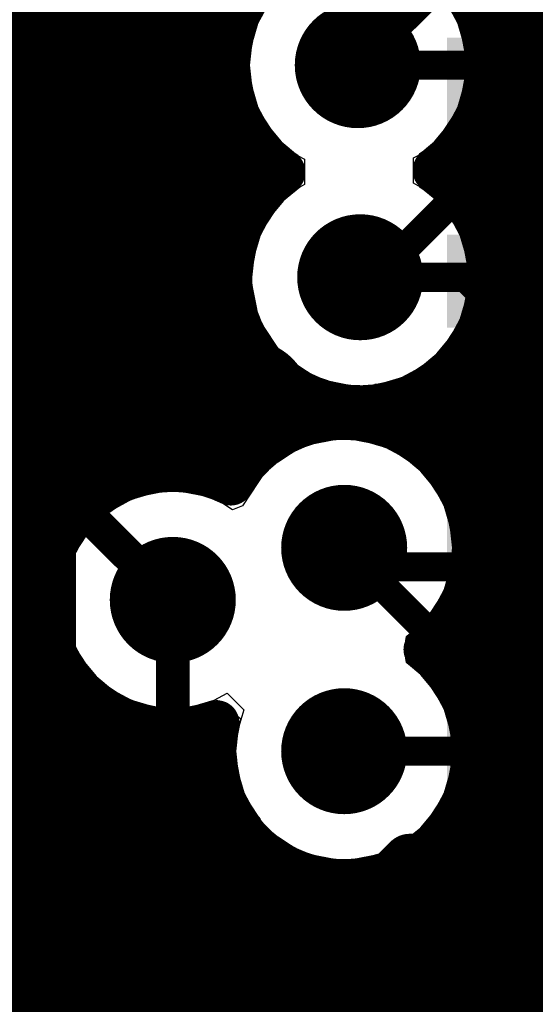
# Model space of a CAD drawing. Header units: millimetres. Extents: x 1.27 to 3.86, y 0.66 to 4.7.
# Tile 31 of 236: x 1.85 to 1.95, y 3.04 to 3.21. Entities that reach past the tile are written whole.
import ezdxf

# ---------------------------------------------------------------- set-up
doc = ezdxf.new("R2010")
doc.units = ezdxf.units.MM
doc.header["$MEASUREMENT"] = 0
for name, color, linetype in [('BottomLayer', 5, 'Continuous'), ('MidLayer1', 16, 'Continuous'), ('MidLayer2', 76, 'Continuous'), ('MidLayer3', 90, 'Continuous'), ('MidLayer4', 156, 'Continuous'), ('MidLayer5', 130, 'Continuous'), ('MidLayer6', 216, 'Continuous'), ('MultiLayer', 9, 'Continuous'), ('TopLayer', 1, 'Continuous'), ('ViaHoleLayer', 16, 'Continuous')]:
    doc.layers.add(name, color=color, linetype=linetype)

# ---------------------------------------------------------------- blocks, each defined once
blk = doc.blocks.new('0201_S____333')
at = {"layer": 'TopLayer'}
for points in [[(-0.00394, -0.00827), (-0.00394, 0.00827), (-0.02205, -0.00827), (-0.02205, 0.00827)], [(0.02205, -0.00827), (0.02205, 0.00827), (0.00394, -0.00827), (0.00394, 0.00827)]]:
    blk.add_solid(points, dxfattribs=at)
blk = doc.blocks.new('0201_S____335')
at = {"layer": 'TopLayer'}
for points in [[(-0.00394, -0.00827), (-0.00394, 0.00827), (-0.02205, -0.00827), (-0.02205, 0.00827)], [(0.02205, -0.00827), (0.02205, 0.00827), (0.00394, -0.00827), (0.00394, 0.00827)]]:
    blk.add_solid(points, dxfattribs=at)
blk = doc.blocks.new('0201_S____336')
at = {"layer": 'TopLayer'}
for points in [[(-0.00394, -0.00827), (-0.00394, 0.00827), (-0.02205, -0.00827), (-0.02205, 0.00827)], [(0.02205, -0.00827), (0.02205, 0.00827), (0.00394, -0.00827), (0.00394, 0.00827)]]:
    blk.add_solid(points, dxfattribs=at)
blk = doc.blocks.new('0201_S____337')
at = {"layer": 'TopLayer'}
for points in [[(-0.00394, -0.00827), (-0.00394, 0.00827), (-0.02205, -0.00827), (-0.02205, 0.00827)], [(0.02205, -0.00827), (0.02205, 0.00827), (0.00394, -0.00827), (0.00394, 0.00827)]]:
    blk.add_solid(points, dxfattribs=at)

msp = doc.modelspace()

# ---------------------------------------------------------------- linework, layer by layer
at = {"layer": 'BottomLayer'}
for p, q in [((1.862, 3.25486), (1.862, 3.11315)), ((1.862, 3.11315), (1.86164, 3.11137)), ((1.86164, 3.11137), (1.862, 3.10959)), ((1.862, 3.10959), (1.862, 2.769))]:
    msp.add_line(p, q, dxfattribs=at)
for points, const_width in [([(1.9141, 3.20645), (1.92992, 3.22227)], 0.0052), ([(1.93292, 3.19281), (1.9427, 3.20258)], 0.0052), ([(1.9427, 3.20258), (1.99644, 3.20258)], 0.0052), ([(1.93292, 3.18433), (1.93292, 3.19281)], 0.0052), ([(1.91733, 3.16874), (1.93292, 3.18433)], 0.0052), ([(1.91453, 3.16874), (1.91733, 3.16874)], 0.0052), ([(1.91168, 3.12063), (1.92815, 3.10416)], 0.0052), ([(1.92815, 3.10416), (1.99644, 3.10416)], 0.0052), ([(1.91168, 3.08447), (1.99644, 3.08447)], 0.0052), ([(1.91091, 3.05231), (1.92339, 3.06479)], 0.01), ([(1.92339, 3.06479), (1.99644, 3.06479)], 0.01), ([(1.90824, 3.05231), (1.91091, 3.05231)], 0.01), ([(1.93913, 3.03562), (1.94861, 3.0451)], 0.0052)]:
    msp.add_lwpolyline(points, dxfattribs=dict(at, const_width=const_width))
for points, const_width in [([(1.9085, 3.20645, 1), (1.9197, 3.20645, 1)], 0.0112), ([(1.9128, 3.20645, 1), (1.9154, 3.20645, 1)], 0.0026), ([(1.9414, 3.20258, 1), (1.944, 3.20258, 1)], 0.0026), ([(1.9414, 3.20258, 1), (1.944, 3.20258, 1)], 0.0026), ([(1.93162, 3.19281, 1), (1.93422, 3.19281, 1)], 0.0026), ([(1.93162, 3.19281, 1), (1.93422, 3.19281, 1)], 0.0026), ([(1.93162, 3.18433, 1), (1.93422, 3.18433, 1)], 0.0026), ([(1.93162, 3.18433, 1), (1.93422, 3.18433, 1)], 0.0026), ([(1.90893, 3.16874, 1), (1.92013, 3.16874, 1)], 0.0112), ([(1.91323, 3.16874, 1), (1.91583, 3.16874, 1)], 0.0026), ([(1.91603, 3.16874, 1), (1.91863, 3.16874, 1)], 0.0026), ([(1.91603, 3.16874, 1), (1.91863, 3.16874, 1)], 0.0026), ([(1.88895, 3.14639, 1), (1.90015, 3.14639, 1)], 0.0112), ([(1.90608, 3.12063, 1), (1.91728, 3.12063, 1)], 0.0112), ([(1.87562, 3.11137, 1), (1.88682, 3.11137, 1)], 0.0112), ([(1.91038, 3.12063, 1), (1.91298, 3.12063, 1)], 0.0026), ([(1.92685, 3.10416, 1), (1.92945, 3.10416, 1)], 0.0026), ([(1.92685, 3.10416, 1), (1.92945, 3.10416, 1)], 0.0026), ([(1.90608, 3.08447, 1), (1.91728, 3.08447, 1)], 0.0112), ([(1.91038, 3.08447, 1), (1.91298, 3.08447, 1)], 0.0026), ([(1.92089, 3.06479, 1), (1.92589, 3.06479, 1)], 0.005), ([(1.92089, 3.06479, 1), (1.92589, 3.06479, 1)], 0.005), ([(1.90264, 3.05231, 1), (1.91384, 3.05231, 1)], 0.0112), ([(1.90574, 3.05231, 1), (1.91074, 3.05231, 1)], 0.005), ([(1.90841, 3.05231, 1), (1.91341, 3.05231, 1)], 0.005), ([(1.90841, 3.05231, 1), (1.91341, 3.05231, 1)], 0.005)]:
    msp.add_lwpolyline(points, format="xyb", close=True, dxfattribs=dict(at, const_width=const_width))
at = {"layer": 'MidLayer1', "const_width": 0.008}
for points in [[(1.855, 2.03594), (1.855, 4.674)], [(1.86, 3.12075), (1.86, 4.674)], [(1.865, 3.12796), (1.865, 4.674)], [(1.87, 3.13168), (1.87, 4.674)], [(1.875, 3.13372), (1.875, 4.674)], [(1.88, 3.13454), (1.88, 4.674)], [(1.885, 3.13426), (1.885, 4.674)], [(1.89, 3.13285), (1.89, 4.674)], [(1.935, 3.21652), (1.935, 3.39832)], [(1.94, 2.23037), (1.94, 3.39567)], [(1.945, 2.23172), (1.945, 3.39437)], [(1.727, 3.215), (1.89253, 3.215)], [(1.93567, 3.215), (2.05209, 3.215)], [(1.727, 3.21), (1.89117, 3.21)], [(1.93703, 3.21), (2.05358, 3.21)], [(1.727, 3.205), (1.89095, 3.205)], [(1.93725, 3.205), (2.05648, 3.205)], [(1.727, 3.2), (1.89181, 3.2)], [(1.93639, 3.2), (2.05449, 3.2)], [(1.935, 3.17965), (1.935, 3.19638)], [(1.727, 3.195), (1.89392, 3.195)], [(1.93428, 3.195), (2.05279, 3.195)], [(1.895, 3.18127), (1.895, 3.19328)], [(1.727, 3.19), (1.89774, 3.19)], [(1.93, 3.18603), (1.93, 3.18956)], [(1.93046, 3.19), (2.05227, 3.19)], [(1.727, 3.185), (1.89798, 3.185)], [(1.93108, 3.185), (2.05283, 3.185)], [(1.727, 3.18), (1.89424, 3.18)], [(1.93481, 3.18), (2.05458, 3.18)], [(1.727, 3.175), (1.89219, 3.175)], [(1.93687, 3.175), (2.05785, 3.175)], [(1.727, 3.17), (1.89136, 3.17)], [(1.93769, 3.17), (2.06387, 3.17)], [(1.727, 3.165), (1.89163, 3.165)], [(1.93742, 3.165), (2.36986, 3.165)], [(1.727, 3.16), (1.89304, 3.16)], [(1.93602, 3.16), (2.37076, 3.16)], [(1.935, 2.87356), (1.935, 3.15783)], [(1.895, 3.13675), (1.895, 3.15621)], [(1.727, 3.155), (1.89583, 3.155)], [(1.93322, 3.155), (2.37292, 3.155)], [(1.93, 3.13486), (1.93, 3.15146)], [(1.727, 3.15), (1.90085, 3.15)], [(1.9, 3.14067), (1.9, 3.15065)], [(1.9282, 3.15), (2.3721, 3.15)], [(1.905, 3.14285), (1.905, 3.14759)], [(1.925, 3.13962), (1.925, 3.14804)], [(1.92, 3.14228), (1.92, 3.1462)], [(1.727, 3.145), (2.36693, 3.145)], [(1.727, 3.14), (1.89891, 3.14)], [(1.92445, 3.14), (2.36406, 3.14)], [(1.727, 3.135), (1.89347, 3.135)], [(1.92989, 3.135), (2.05577, 3.135)], [(1.727, 3.13), (1.86739, 3.13)], [(1.9329, 3.13), (2.04865, 3.13)], [(1.727, 3.125), (1.86245, 3.125)], [(1.93446, 3.125), (2.04496, 3.125)], [(1.727, 3.12), (1.85969, 3.12)], [(1.93487, 3.12), (2.04294, 3.12)], [(1.727, 3.115), (1.85831, 3.115)], [(1.93419, 3.115), (2.04214, 3.115)], [(1.727, 3.11), (1.85806, 3.11)], [(1.9323, 3.11), (2.04243, 3.11)], [(1.93, 3.09871), (1.93, 3.10639)], [(1.727, 3.105), (1.85891, 3.105)], [(1.92883, 3.105), (2.04386, 3.105)], [(1.86, 2.03594), (1.86, 3.10199)], [(1.727, 3.1), (1.861, 3.1)], [(1.92892, 3.1), (2.04547, 3.1)], [(1.727, 3.095), (1.86478, 3.095)], [(1.865, 2.91104), (1.865, 3.09478)], [(1.93235, 3.095), (2.04239, 3.095)], [(1.727, 3.09), (1.87219, 3.09)], [(1.87, 2.91642), (1.87, 3.09107)], [(1.93421, 3.09), (2.04079, 3.09)], [(1.875, 2.91941), (1.875, 3.08902)], [(1.88, 3.01104), (1.88, 3.0882)], [(1.885, 3.02264), (1.885, 3.08848)], [(1.727, 3.085), (1.88849, 3.085)], [(1.93487, 3.085), (2.04034, 3.085)], [(1.727, 3.08), (1.88892, 3.08)], [(1.93444, 3.08), (2.04099, 3.08)], [(1.89, 3.02721), (1.89, 3.07621)], [(1.727, 3.075), (1.8905, 3.075)], [(1.93286, 3.075), (2.04282, 3.075)], [(1.727, 3.07), (1.89355, 3.07)], [(1.92981, 3.07), (2.04623, 3.07)], [(1.93, 2.88425), (1.93, 3.07024)], [(1.895, 3.02978), (1.895, 3.06835)], [(1.925, 3.01536), (1.925, 3.06548)], [(1.727, 3.065), (1.89907, 3.065)], [(1.9, 3.031), (1.9, 3.06443)], [(1.92429, 3.065), (2.05258, 3.065)], [(1.905, 3.03111), (1.905, 3.06226)], [(1.915, 3.02785), (1.915, 3.06151)], [(1.92, 3.02378), (1.92, 3.06282)], [(1.727, 3.06), (2.33756, 3.06)], [(1.91, 3.03012), (1.91, 3.06134)], [(1.727, 3.055), (2.33789, 3.055)], [(1.727, 3.05), (2.33936, 3.05)], [(1.727, 3.045), (2.34224, 3.045)], [(1.727, 3.04), (2.34742, 3.04)]]:
    msp.add_lwpolyline(points, dxfattribs=at)
for points in [[(1.9008, 3.18744, -1.648149), (1.9373, 3.20645)], [(1.9373, 3.20645, -0.238777), (1.92783, 3.18775)], [(1.92783, 3.18775, -0.244755), (1.93773, 3.16874)], [(1.93773, 3.16874, -1.627351), (1.9008, 3.18744)], [(1.89154, 3.13215, -0.768894), (1.93488, 3.12063)], [(1.88904, 3.08953, -1.512328), (1.89154, 3.13215)], [(1.93488, 3.12063, -0.227123), (1.92622, 3.10255)], [(1.92622, 3.10255, -0.227123), (1.93488, 3.08447)], [(1.93488, 3.08447, -1.116273), (1.88904, 3.08953)]]:
    msp.add_lwpolyline(points, format="xyb", dxfattribs=at)
at = {"layer": 'MidLayer1'}
for points, const_width in [([(1.933, 3.21652, 1), (1.937, 3.21652, 1)], 0.004), ([(1.89053, 3.215, 1), (1.89453, 3.215, 1)], 0.004), ([(1.93367, 3.215, 1), (1.93767, 3.215, 1)], 0.004), ([(1.9085, 3.20645, 1), (1.9197, 3.20645, 1)], 0.0112), ([(1.88917, 3.21, 1), (1.89317, 3.21, 1)], 0.004), ([(1.93503, 3.21, 1), (1.93903, 3.21, 1)], 0.004), ([(1.9353, 3.20645, 1), (1.9393, 3.20645, 1)], 0.004), ([(1.9353, 3.20645, 1), (1.9393, 3.20645, 1)], 0.004), ([(1.88895, 3.205, 1), (1.89295, 3.205, 1)], 0.004), ([(1.93525, 3.205, 1), (1.93925, 3.205, 1)], 0.004), ([(1.88981, 3.2, 1), (1.89381, 3.2, 1)], 0.004), ([(1.93439, 3.2, 1), (1.93839, 3.2, 1)], 0.004), ([(1.933, 3.19638, 1), (1.937, 3.19638, 1)], 0.004), ([(1.89192, 3.195, 1), (1.89592, 3.195, 1)], 0.004), ([(1.93228, 3.195, 1), (1.93628, 3.195, 1)], 0.004), ([(1.893, 3.19328, 1), (1.897, 3.19328, 1)], 0.004), ([(1.89574, 3.19, 1), (1.89974, 3.19, 1)], 0.004), ([(1.928, 3.18956, 1), (1.932, 3.18956, 1)], 0.004), ([(1.92846, 3.19, 1), (1.93246, 3.19, 1)], 0.004), ([(1.92583, 3.18775, 1), (1.92983, 3.18775, 1)], 0.004), ([(1.92583, 3.18775, 1), (1.92983, 3.18775, 1)], 0.004), ([(1.8988, 3.18744, 1), (1.9028, 3.18744, 1)], 0.004), ([(1.8988, 3.18744, 1), (1.9028, 3.18744, 1)], 0.004), ([(1.928, 3.18603, 1), (1.932, 3.18603, 1)], 0.004), ([(1.89598, 3.185, 1), (1.89998, 3.185, 1)], 0.004), ([(1.92908, 3.185, 1), (1.93308, 3.185, 1)], 0.004), ([(1.893, 3.18127, 1), (1.897, 3.18127, 1)], 0.004), ([(1.89224, 3.18, 1), (1.89624, 3.18, 1)], 0.004), ([(1.93281, 3.18, 1), (1.93681, 3.18, 1)], 0.004), ([(1.933, 3.17965, 1), (1.937, 3.17965, 1)], 0.004), ([(1.90893, 3.16874, 1), (1.92013, 3.16874, 1)], 0.0112), ([(1.89019, 3.175, 1), (1.89419, 3.175, 1)], 0.004), ([(1.93487, 3.175, 1), (1.93887, 3.175, 1)], 0.004), ([(1.88936, 3.17, 1), (1.89336, 3.17, 1)], 0.004), ([(1.93569, 3.17, 1), (1.93969, 3.17, 1)], 0.004), ([(1.93573, 3.16874, 1), (1.93973, 3.16874, 1)], 0.004), ([(1.93573, 3.16874, 1), (1.93973, 3.16874, 1)], 0.004), ([(1.88963, 3.165, 1), (1.89363, 3.165, 1)], 0.004), ([(1.93542, 3.165, 1), (1.93942, 3.165, 1)], 0.004), ([(1.89104, 3.16, 1), (1.89504, 3.16, 1)], 0.004), ([(1.93402, 3.16, 1), (1.93802, 3.16, 1)], 0.004), ([(1.933, 3.15783, 1), (1.937, 3.15783, 1)], 0.004), ([(1.893, 3.15621, 1), (1.897, 3.15621, 1)], 0.004), ([(1.89383, 3.155, 1), (1.89783, 3.155, 1)], 0.004), ([(1.93122, 3.155, 1), (1.93522, 3.155, 1)], 0.004), ([(1.88895, 3.14639, 1), (1.90015, 3.14639, 1)], 0.0112), ([(1.928, 3.15146, 1), (1.932, 3.15146, 1)], 0.004), ([(1.898, 3.15065, 1), (1.902, 3.15065, 1)], 0.004), ([(1.89885, 3.15, 1), (1.90285, 3.15, 1)], 0.004), ([(1.9262, 3.15, 1), (1.9302, 3.15, 1)], 0.004), ([(1.903, 3.14759, 1), (1.907, 3.14759, 1)], 0.004), ([(1.923, 3.14804, 1), (1.927, 3.14804, 1)], 0.004), ([(1.918, 3.1462, 1), (1.922, 3.1462, 1)], 0.004), ([(1.903, 3.14285, 1), (1.907, 3.14285, 1)], 0.004), ([(1.918, 3.14228, 1), (1.922, 3.14228, 1)], 0.004), ([(1.898, 3.14067, 1), (1.902, 3.14067, 1)], 0.004), ([(1.89691, 3.14, 1), (1.90091, 3.14, 1)], 0.004), ([(1.92245, 3.14, 1), (1.92645, 3.14, 1)], 0.004), ([(1.923, 3.13962, 1), (1.927, 3.13962, 1)], 0.004), ([(1.893, 3.13675, 1), (1.897, 3.13675, 1)], 0.004), ([(1.873, 3.13372, 1), (1.877, 3.13372, 1)], 0.004), ([(1.878, 3.13454, 1), (1.882, 3.13454, 1)], 0.004), ([(1.883, 3.13426, 1), (1.887, 3.13426, 1)], 0.004), ([(1.89147, 3.135, 1), (1.89547, 3.135, 1)], 0.004), ([(1.92789, 3.135, 1), (1.93189, 3.135, 1)], 0.004), ([(1.928, 3.13486, 1), (1.932, 3.13486, 1)], 0.004), ([(1.868, 3.13168, 1), (1.872, 3.13168, 1)], 0.004), ([(1.888, 3.13285, 1), (1.892, 3.13285, 1)], 0.004), ([(1.88954, 3.13215, 1), (1.89354, 3.13215, 1)], 0.004), ([(1.88954, 3.13215, 1), (1.89354, 3.13215, 1)], 0.004), ([(1.86539, 3.13, 1), (1.86939, 3.13, 1)], 0.004), ([(1.9309, 3.13, 1), (1.9349, 3.13, 1)], 0.004), ([(1.863, 3.12796, 1), (1.867, 3.12796, 1)], 0.004), ([(1.90608, 3.12063, 1), (1.91728, 3.12063, 1)], 0.0112), ([(1.86045, 3.125, 1), (1.86445, 3.125, 1)], 0.004), ([(1.93246, 3.125, 1), (1.93646, 3.125, 1)], 0.004), ([(1.85769, 3.12, 1), (1.86169, 3.12, 1)], 0.004), ([(1.858, 3.12075, 1), (1.862, 3.12075, 1)], 0.004), ([(1.93287, 3.12, 1), (1.93687, 3.12, 1)], 0.004), ([(1.93288, 3.12063, 1), (1.93688, 3.12063, 1)], 0.004), ([(1.93288, 3.12063, 1), (1.93688, 3.12063, 1)], 0.004), ([(1.87562, 3.11137, 1), (1.88682, 3.11137, 1)], 0.0112), ([(1.85631, 3.115, 1), (1.86031, 3.115, 1)], 0.004), ([(1.93219, 3.115, 1), (1.93619, 3.115, 1)], 0.004), ([(1.85606, 3.11, 1), (1.86006, 3.11, 1)], 0.004), ([(1.9303, 3.11, 1), (1.9343, 3.11, 1)], 0.004), ([(1.928, 3.10639, 1), (1.932, 3.10639, 1)], 0.004), ([(1.85691, 3.105, 1), (1.86091, 3.105, 1)], 0.004), ([(1.92683, 3.105, 1), (1.93083, 3.105, 1)], 0.004), ([(1.858, 3.10199, 1), (1.862, 3.10199, 1)], 0.004), ([(1.92422, 3.10255, 1), (1.92822, 3.10255, 1)], 0.004), ([(1.92422, 3.10255, 1), (1.92822, 3.10255, 1)], 0.004), ([(1.859, 3.1, 1), (1.863, 3.1, 1)], 0.004), ([(1.92692, 3.1, 1), (1.93092, 3.1, 1)], 0.004), ([(1.928, 3.09871, 1), (1.932, 3.09871, 1)], 0.004), ([(1.86278, 3.095, 1), (1.86678, 3.095, 1)], 0.004), ([(1.863, 3.09478, 1), (1.867, 3.09478, 1)], 0.004), ([(1.93035, 3.095, 1), (1.93435, 3.095, 1)], 0.004), ([(1.90608, 3.08447, 1), (1.91728, 3.08447, 1)], 0.0112), ([(1.868, 3.09107, 1), (1.872, 3.09107, 1)], 0.004), ([(1.87019, 3.09, 1), (1.87419, 3.09, 1)], 0.004), ([(1.88704, 3.08953, 1), (1.89104, 3.08953, 1)], 0.004), ([(1.88704, 3.08953, 1), (1.89104, 3.08953, 1)], 0.004), ([(1.93221, 3.09, 1), (1.93621, 3.09, 1)], 0.004), ([(1.873, 3.08902, 1), (1.877, 3.08902, 1)], 0.004), ([(1.878, 3.0882, 1), (1.882, 3.0882, 1)], 0.004), ([(1.883, 3.08848, 1), (1.887, 3.08848, 1)], 0.004), ([(1.88649, 3.085, 1), (1.89049, 3.085, 1)], 0.004), ([(1.93287, 3.085, 1), (1.93687, 3.085, 1)], 0.004), ([(1.93288, 3.08447, 1), (1.93688, 3.08447, 1)], 0.004), ([(1.93288, 3.08447, 1), (1.93688, 3.08447, 1)], 0.004), ([(1.88692, 3.08, 1), (1.89092, 3.08, 1)], 0.004), ([(1.93244, 3.08, 1), (1.93644, 3.08, 1)], 0.004), ([(1.888, 3.07621, 1), (1.892, 3.07621, 1)], 0.004), ([(1.8885, 3.075, 1), (1.8925, 3.075, 1)], 0.004), ([(1.93086, 3.075, 1), (1.93486, 3.075, 1)], 0.004), ([(1.89155, 3.07, 1), (1.89555, 3.07, 1)], 0.004), ([(1.92781, 3.07, 1), (1.93181, 3.07, 1)], 0.004), ([(1.928, 3.07024, 1), (1.932, 3.07024, 1)], 0.004), ([(1.893, 3.06835, 1), (1.897, 3.06835, 1)], 0.004), ([(1.923, 3.06548, 1), (1.927, 3.06548, 1)], 0.004), ([(1.89707, 3.065, 1), (1.90107, 3.065, 1)], 0.004), ([(1.898, 3.06443, 1), (1.902, 3.06443, 1)], 0.004), ([(1.92229, 3.065, 1), (1.92629, 3.065, 1)], 0.004), ([(1.903, 3.06226, 1), (1.907, 3.06226, 1)], 0.004), ([(1.913, 3.06151, 1), (1.917, 3.06151, 1)], 0.004), ([(1.918, 3.06282, 1), (1.922, 3.06282, 1)], 0.004), ([(1.908, 3.06134, 1), (1.912, 3.06134, 1)], 0.004), ([(1.90264, 3.05231, 1), (1.91384, 3.05231, 1)], 0.0112)]:
    msp.add_lwpolyline(points, format="xyb", close=True, dxfattribs=dict(at, const_width=const_width))
at = {"layer": 'MidLayer2'}
for p, q in [((1.866, 3.26142), (1.866, 3.12309)), ((1.86518, 3.12209), (1.8634, 3.11875)), ((1.866, 3.12309), (1.86518, 3.12209)), ((1.8634, 3.11875), (1.8623, 3.11513)), ((1.8623, 3.11513), (1.86193, 3.11137)), ((1.86193, 3.11137), (1.8623, 3.10761)), ((1.8623, 3.10761), (1.8634, 3.10399)), ((1.8634, 3.10399), (1.86518, 3.10065)), ((1.86518, 3.10065), (1.866, 3.09965)), ((1.866, 3.09965), (1.866, 2.90399))]:
    msp.add_line(p, q, dxfattribs=at)
for points, const_width in [([(1.9085, 3.20645, 1), (1.9197, 3.20645, 1)], 0.0112), ([(1.90893, 3.16874, 1), (1.92013, 3.16874, 1)], 0.0112), ([(1.88895, 3.14639, 1), (1.90015, 3.14639, 1)], 0.0112), ([(1.90608, 3.12063, 1), (1.91728, 3.12063, 1)], 0.0112), ([(1.87562, 3.11137, 1), (1.88682, 3.11137, 1)], 0.0112), ([(1.87972, 3.11137, 1), (1.88272, 3.11137, 1)], 0.003), ([(1.90608, 3.08447, 1), (1.91728, 3.08447, 1)], 0.0112), ([(1.90264, 3.05231, 1), (1.91384, 3.05231, 1)], 0.0112)]:
    msp.add_lwpolyline(points, format="xyb", close=True, dxfattribs=dict(at, const_width=const_width))
at = {"layer": 'MidLayer2', "const_width": 0.006}
msp.add_lwpolyline([(1.88122, 2.93073), (1.88122, 3.11137)], dxfattribs=at)
at = {"layer": 'MidLayer3'}
for p, q in [((1.85419, 2.80264), (1.85419, 3.24008)), ((1.93192, 3.21383), (1.93014, 3.21717)), ((1.89729, 3.21572), (1.89628, 3.21383)), ((1.89628, 3.21383), (1.89518, 3.21021)), ((1.93302, 3.21021), (1.93192, 3.21383)), ((1.89518, 3.21021), (1.89481, 3.20645)), ((1.93339, 3.20645), (1.93302, 3.21021)), ((1.89481, 3.20645), (1.89518, 3.20269)), ((1.93302, 3.20269), (1.93339, 3.20645)), ((1.89518, 3.20269), (1.89628, 3.19907)), ((1.93192, 3.19907), (1.93302, 3.20269)), ((1.89628, 3.19907), (1.89806, 3.19573)), ((1.93014, 3.19573), (1.93192, 3.19907)), ((1.89806, 3.19573), (1.90046, 3.19281)), ((1.92774, 3.19281), (1.93014, 3.19573)), ((1.90046, 3.19281), (1.90338, 3.19041)), ((1.92482, 3.19041), (1.92774, 3.19281)), ((1.90338, 3.19041), (1.90461, 3.18975)), ((1.92401, 3.18998), (1.92482, 3.19041)), ((1.92401, 3.18544), (1.92401, 3.18998)), ((1.90461, 3.18975), (1.90461, 3.18521)), ((1.90381, 3.18478), (1.90088, 3.18238)), ((1.90461, 3.18521), (1.90381, 3.18478)), ((1.92524, 3.18478), (1.92401, 3.18544)), ((1.92817, 3.18238), (1.92524, 3.18478)), ((1.90088, 3.18238), (1.89848, 3.17946)), ((1.93057, 3.17946), (1.92817, 3.18238)), ((1.89848, 3.17946), (1.8967, 3.17612)), ((1.93235, 3.17612), (1.93057, 3.17946)), ((1.8967, 3.17612), (1.8956, 3.1725)), ((1.93345, 3.1725), (1.93235, 3.17612)), ((1.8956, 3.1725), (1.89523, 3.16874)), ((1.93382, 3.16874), (1.93345, 3.1725)), ((1.89523, 3.16874), (1.89188, 3.16542)), ((1.93345, 3.16498), (1.93382, 3.16874)), ((1.89078, 3.16532), (1.88716, 3.16422)), ((1.89188, 3.16542), (1.89078, 3.16532)), ((1.88716, 3.16422), (1.88383, 3.16244)), ((1.93235, 3.16136), (1.93345, 3.16498)), ((1.88383, 3.16244), (1.88091, 3.16004)), ((1.93057, 3.15802), (1.93235, 3.16136)), ((1.88091, 3.16004), (1.87851, 3.15711)), ((1.87851, 3.15711), (1.87672, 3.15378)), ((1.92817, 3.1551), (1.93057, 3.15802)), ((1.92524, 3.1527), (1.92817, 3.1551)), ((1.87672, 3.15378), (1.87563, 3.15016)), ((1.92191, 3.15092), (1.92524, 3.1527)), ((1.87563, 3.15016), (1.87525, 3.14639)), ((1.91384, 3.14639), (1.9172, 3.14971)), ((1.9172, 3.14971), (1.91829, 3.14982)), ((1.91829, 3.14982), (1.92191, 3.15092)), ((1.87525, 3.14639), (1.87563, 3.14263)), ((1.91358, 3.14375), (1.91384, 3.14639)), ((1.87563, 3.14263), (1.87672, 3.13901)), ((1.91544, 3.13955), (1.91358, 3.14375)), ((1.91906, 3.13845), (1.91544, 3.13955)), ((1.87672, 3.13901), (1.87851, 3.13568)), ((1.9224, 3.13667), (1.91906, 3.13845)), ((1.87851, 3.13568), (1.87946, 3.13451)), ((1.92532, 3.13427), (1.9224, 3.13667)), ((1.87946, 3.13451), (1.87773, 3.13032)), ((1.92772, 3.13135), (1.92532, 3.13427)), ((1.87746, 3.13029), (1.87384, 3.1292)), ((1.87773, 3.13032), (1.87746, 3.13029)), ((1.9295, 3.12801), (1.92772, 3.13135)), ((1.87384, 3.1292), (1.8705, 3.12741)), ((1.8705, 3.12741), (1.86758, 3.12501)), ((1.9306, 3.12439), (1.9295, 3.12801)), ((1.86758, 3.12501), (1.86518, 3.12209)), ((1.93097, 3.12063), (1.9306, 3.12439)), ((1.86518, 3.12209), (1.8634, 3.11875)), ((1.9306, 3.11686), (1.93097, 3.12063)), ((1.8634, 3.11875), (1.8623, 3.11513)), ((1.9295, 3.11324), (1.9306, 3.11686)), ((1.8623, 3.11513), (1.86193, 3.11137)), ((1.92772, 3.10991), (1.9295, 3.11324)), ((1.86193, 3.11137), (1.8623, 3.10761)), ((1.92532, 3.10699), (1.92772, 3.10991)), ((1.8623, 3.10761), (1.8634, 3.10399)), ((1.92274, 3.10487), (1.92532, 3.10699)), ((1.92242, 3.10255), (1.92274, 3.10487)), ((1.8634, 3.10399), (1.86518, 3.10065)), ((1.92274, 3.10023), (1.92242, 3.10255)), ((1.86518, 3.10065), (1.86758, 3.09773)), ((1.92532, 3.09812), (1.92274, 3.10023)), ((1.86758, 3.09773), (1.8705, 3.09533)), ((1.92772, 3.09519), (1.92532, 3.09812)), ((1.8705, 3.09533), (1.87384, 3.09355)), ((1.87384, 3.09355), (1.87746, 3.09245)), ((1.88498, 3.09245), (1.8886, 3.09355)), ((1.8886, 3.09355), (1.89087, 3.09476)), ((1.89087, 3.09476), (1.8938, 3.09191)), ((1.9295, 3.09186), (1.92772, 3.09519)), ((1.87746, 3.09245), (1.88122, 3.09208)), ((1.88122, 3.09208), (1.88498, 3.09245)), ((1.89385, 3.09183), (1.89276, 3.08824)), ((1.8938, 3.09191), (1.89385, 3.09183)), ((1.9306, 3.08824), (1.9295, 3.09186)), ((1.89276, 3.08824), (1.89239, 3.08447)), ((1.93097, 3.08447), (1.9306, 3.08824)), ((1.89239, 3.08447), (1.89276, 3.08071)), ((1.9306, 3.08071), (1.93097, 3.08447)), ((1.89276, 3.08071), (1.89386, 3.07709)), ((1.9295, 3.07709), (1.9306, 3.08071)), ((1.89386, 3.07709), (1.89564, 3.07376)), ((1.92772, 3.07376), (1.9295, 3.07709)), ((1.89564, 3.07376), (1.89671, 3.07245)), ((1.92532, 3.07083), (1.92772, 3.07376)), ((1.89671, 3.07245), (1.89731, 3.06944)), ((1.92378, 3.06957), (1.92532, 3.07083)), ((1.89731, 3.06944), (1.89614, 3.06722)), ((1.92261, 3.06735), (1.92378, 3.06957)), ((1.92321, 3.06433), (1.92261, 3.06735)), ((1.8946, 3.06595), (1.8922, 3.06303)), ((1.89614, 3.06722), (1.8946, 3.06595)), ((1.92428, 3.06303), (1.92321, 3.06433)), ((1.8922, 3.06303), (1.89042, 3.05969)), ((1.92606, 3.05969), (1.92428, 3.06303)), ((1.89042, 3.05969), (1.88932, 3.05607)), ((1.92716, 3.05607), (1.92606, 3.05969)), ((1.88932, 3.05607), (1.88895, 3.05231)), ((1.92753, 3.05231), (1.92716, 3.05607)), ((1.88895, 3.05231), (1.88932, 3.04855)), ((1.92716, 3.04855), (1.92753, 3.05231)), ((1.88932, 3.04855), (1.89042, 3.04493)), ((1.92606, 3.04493), (1.92716, 3.04855)), ((1.89042, 3.04493), (1.8922, 3.04159)), ((1.92428, 3.04159), (1.92606, 3.04493)), ((1.8922, 3.04159), (1.8946, 3.03867)), ((1.92188, 3.03867), (1.92428, 3.04159))]:
    msp.add_line(p, q, dxfattribs=at)
at = {"layer": 'MidLayer3', "const_width": 0.0112}
for points in [[(1.9085, 3.20645, 1), (1.9197, 3.20645, 1)], [(1.90893, 3.16874, 1), (1.92013, 3.16874, 1)], [(1.88895, 3.14639, 1), (1.90015, 3.14639, 1)], [(1.90608, 3.12063, 1), (1.91728, 3.12063, 1)], [(1.87562, 3.11137, 1), (1.88682, 3.11137, 1)], [(1.90608, 3.08447, 1), (1.91728, 3.08447, 1)], [(1.90264, 3.05231, 1), (1.91384, 3.05231, 1)]]:
    msp.add_lwpolyline(points, format="xyb", close=True, dxfattribs=at)
at = {"layer": 'MidLayer4'}
for p, q in [((1.90026, 3.22029), (1.89601, 3.21394)), ((1.93219, 3.21394), (1.92794, 3.22029)), ((1.89601, 3.21394), (1.89452, 3.20645)), ((1.93368, 3.20645), (1.93219, 3.21394)), ((1.89452, 3.20645), (1.89601, 3.19896)), ((1.93219, 3.19896), (1.93368, 3.20645)), ((1.89601, 3.19896), (1.90026, 3.19261)), ((1.92794, 3.19261), (1.93219, 3.19896)), ((1.90026, 3.19261), (1.90347, 3.19046)), ((1.92515, 3.19074), (1.92794, 3.19261)), ((1.90347, 3.19046), (1.90347, 3.18445)), ((1.92515, 3.18473), (1.92515, 3.19074)), ((1.92837, 3.18258), (1.92515, 3.18473)), ((1.90347, 3.18445), (1.90068, 3.18258)), ((1.90068, 3.18258), (1.89644, 3.17623)), ((1.93261, 3.17623), (1.92837, 3.18258)), ((1.89644, 3.17623), (1.89495, 3.16874)), ((1.9341, 3.16874), (1.93261, 3.17623)), ((1.89495, 3.16874), (1.89644, 3.16125)), ((1.93261, 3.16125), (1.9341, 3.16874)), ((1.89644, 3.16125), (1.90068, 3.1549)), ((1.92837, 3.1549), (1.93261, 3.16125)), ((1.90068, 3.1549), (1.90703, 3.15065)), ((1.92202, 3.15065), (1.92837, 3.1549)), ((1.90703, 3.15065), (1.91453, 3.14916)), ((1.91453, 3.14916), (1.92202, 3.15065)), ((1.91168, 3.1402), (1.90419, 3.13871)), ((1.91917, 3.13871), (1.91168, 3.1402)), ((1.90419, 3.13871), (1.89784, 3.13447)), ((1.92552, 3.13447), (1.91917, 3.13871)), ((1.89784, 3.13447), (1.89359, 3.12812)), ((1.92977, 3.12812), (1.92552, 3.13447)), ((1.88122, 3.13095), (1.87373, 3.12946)), ((1.88871, 3.12946), (1.88122, 3.13095)), ((1.87373, 3.12946), (1.86738, 3.12521)), ((1.89182, 3.12738), (1.88871, 3.12946)), ((1.89359, 3.12812), (1.89182, 3.12738)), ((1.93126, 3.12063), (1.92977, 3.12812)), ((1.86738, 3.12521), (1.86313, 3.11886)), ((1.92977, 3.11314), (1.93126, 3.12063)), ((1.86313, 3.11886), (1.86164, 3.11137)), ((1.92552, 3.10679), (1.92977, 3.11314)), ((1.86164, 3.11137), (1.86313, 3.10388)), ((1.92293, 3.10505), (1.92552, 3.10679)), ((1.92293, 3.10005), (1.92293, 3.10505)), ((1.86313, 3.10388), (1.86738, 3.09753)), ((1.92552, 3.09832), (1.92293, 3.10005)), ((1.86738, 3.09753), (1.87373, 3.09328)), ((1.92977, 3.09197), (1.92552, 3.09832)), ((1.88871, 3.09328), (1.88909, 3.09353)), ((1.88909, 3.09353), (1.89327, 3.09031)), ((1.87373, 3.09328), (1.88122, 3.09179)), ((1.88122, 3.09179), (1.88871, 3.09328)), ((1.93126, 3.08447), (1.92977, 3.09197)), ((1.89327, 3.09031), (1.8921, 3.08447)), ((1.8921, 3.08447), (1.89359, 3.07698)), ((1.92977, 3.07698), (1.93126, 3.08447)), ((1.89359, 3.07698), (1.89784, 3.07063)), ((1.92552, 3.07063), (1.92977, 3.07698)), ((1.89784, 3.07063), (1.90419, 3.06639)), ((1.91917, 3.06639), (1.92552, 3.07063)), ((1.90419, 3.06639), (1.91168, 3.0649)), ((1.91168, 3.0649), (1.91917, 3.06639))]:
    msp.add_line(p, q, dxfattribs=at)
at = {"layer": 'MidLayer4', "const_width": 0.0112}
for points in [[(1.9085, 3.20645, 1), (1.9197, 3.20645, 1)], [(1.90893, 3.16874, 1), (1.92013, 3.16874, 1)], [(1.88895, 3.14639, 1), (1.90015, 3.14639, 1)], [(1.90608, 3.12063, 1), (1.91728, 3.12063, 1)], [(1.87562, 3.11137, 1), (1.88682, 3.11137, 1)], [(1.90608, 3.08447, 1), (1.91728, 3.08447, 1)], [(1.90264, 3.05231, 1), (1.91384, 3.05231, 1)]]:
    msp.add_lwpolyline(points, format="xyb", close=True, dxfattribs=at)
at = {"layer": 'MidLayer5'}
for points, const_width in [([(1.88576, 3.18863), (1.88576, 3.27757)], 0.006), ([(1.86288, 3.16575), (1.88576, 3.18863)], 0.006), ([(1.86288, 3.12971), (1.86288, 3.16575)], 0.006), ([(1.80496, 3.14056), (1.86592, 3.0796)], 0.01969), ([(1.86288, 3.12971), (1.88122, 3.11137)], 0.006), ([(1.86592, 2.91651), (1.86592, 3.0796)], 0.01969)]:
    msp.add_lwpolyline(points, dxfattribs=dict(at, const_width=const_width))
for points, const_width in [([(1.9085, 3.20645, 1), (1.9197, 3.20645, 1)], 0.0112), ([(1.88426, 3.18863, 1), (1.88726, 3.18863, 1)], 0.003), ([(1.88426, 3.18863, 1), (1.88726, 3.18863, 1)], 0.003), ([(1.90893, 3.16874, 1), (1.92013, 3.16874, 1)], 0.0112), ([(1.86138, 3.16575, 1), (1.86438, 3.16575, 1)], 0.003), ([(1.86138, 3.16575, 1), (1.86438, 3.16575, 1)], 0.003), ([(1.88895, 3.14639, 1), (1.90015, 3.14639, 1)], 0.0112), ([(1.86138, 3.12971, 1), (1.86438, 3.12971, 1)], 0.003), ([(1.86138, 3.12971, 1), (1.86438, 3.12971, 1)], 0.003), ([(1.90608, 3.12063, 1), (1.91728, 3.12063, 1)], 0.0112), ([(1.87562, 3.11137, 1), (1.88682, 3.11137, 1)], 0.0112), ([(1.87972, 3.11137, 1), (1.88272, 3.11137, 1)], 0.003), ([(1.90608, 3.08447, 1), (1.91728, 3.08447, 1)], 0.0112), ([(1.861, 3.0796, 1), (1.87084, 3.0796, 1)], 0.00984), ([(1.861, 3.0796, 1), (1.87084, 3.0796, 1)], 0.00984), ([(1.90264, 3.05231, 1), (1.91384, 3.05231, 1)], 0.0112)]:
    msp.add_lwpolyline(points, format="xyb", close=True, dxfattribs=dict(at, const_width=const_width))
at = {"layer": 'MidLayer6'}
for p, q in [((1.93192, 3.21383), (1.93014, 3.21717)), ((1.89729, 3.21572), (1.89628, 3.21383)), ((1.89628, 3.21383), (1.89518, 3.21021)), ((1.93302, 3.21021), (1.93192, 3.21383)), ((1.89518, 3.21021), (1.89481, 3.20645)), ((1.93339, 3.20645), (1.93302, 3.21021)), ((1.89481, 3.20645), (1.89518, 3.20269)), ((1.93302, 3.20269), (1.93339, 3.20645)), ((1.89518, 3.20269), (1.89628, 3.19907)), ((1.93192, 3.19907), (1.93302, 3.20269)), ((1.89628, 3.19907), (1.89806, 3.19573)), ((1.93014, 3.19573), (1.93192, 3.19907)), ((1.89806, 3.19573), (1.90046, 3.19281)), ((1.92774, 3.19281), (1.93014, 3.19573)), ((1.90046, 3.19281), (1.90338, 3.19041)), ((1.92482, 3.19041), (1.92774, 3.19281)), ((1.90338, 3.19041), (1.90461, 3.18975)), ((1.92401, 3.18998), (1.92482, 3.19041)), ((1.92401, 3.18544), (1.92401, 3.18998)), ((1.90461, 3.18975), (1.90461, 3.18521)), ((1.90381, 3.18478), (1.90088, 3.18238)), ((1.90461, 3.18521), (1.90381, 3.18478)), ((1.92524, 3.18478), (1.92401, 3.18544)), ((1.92817, 3.18238), (1.92524, 3.18478)), ((1.90088, 3.18238), (1.89848, 3.17946)), ((1.93057, 3.17946), (1.92817, 3.18238)), ((1.89848, 3.17946), (1.8967, 3.17612)), ((1.93235, 3.17612), (1.93057, 3.17946)), ((1.8967, 3.17612), (1.8956, 3.1725)), ((1.93345, 3.1725), (1.93235, 3.17612)), ((1.8956, 3.1725), (1.89523, 3.16874)), ((1.93382, 3.16874), (1.93345, 3.1725)), ((1.89523, 3.16874), (1.89188, 3.16542)), ((1.93345, 3.16498), (1.93382, 3.16874)), ((1.89078, 3.16532), (1.88716, 3.16422)), ((1.89188, 3.16542), (1.89078, 3.16532)), ((1.88716, 3.16422), (1.88383, 3.16244)), ((1.93235, 3.16136), (1.93345, 3.16498)), ((1.88383, 3.16244), (1.88091, 3.16004)), ((1.93057, 3.15802), (1.93235, 3.16136)), ((1.88091, 3.16004), (1.87851, 3.15711)), ((1.87851, 3.15711), (1.87672, 3.15378)), ((1.92817, 3.1551), (1.93057, 3.15802)), ((1.92524, 3.1527), (1.92817, 3.1551)), ((1.87672, 3.15378), (1.87563, 3.15016)), ((1.92191, 3.15092), (1.92524, 3.1527)), ((1.87563, 3.15016), (1.87525, 3.14639)), ((1.91384, 3.14639), (1.9172, 3.14971)), ((1.9172, 3.14971), (1.91829, 3.14982)), ((1.91829, 3.14982), (1.92191, 3.15092)), ((1.87525, 3.14639), (1.87563, 3.14263)), ((1.91358, 3.14375), (1.91384, 3.14639)), ((1.87563, 3.14263), (1.87672, 3.13901)), ((1.91544, 3.13955), (1.91358, 3.14375)), ((1.91906, 3.13845), (1.91544, 3.13955)), ((1.87672, 3.13901), (1.87851, 3.13568)), ((1.9224, 3.13667), (1.91906, 3.13845)), ((1.87851, 3.13568), (1.87946, 3.13451)), ((1.92532, 3.13427), (1.9224, 3.13667)), ((1.87946, 3.13451), (1.87773, 3.13032)), ((1.92772, 3.13135), (1.92532, 3.13427)), ((1.87746, 3.13029), (1.87384, 3.1292)), ((1.87773, 3.13032), (1.87746, 3.13029)), ((1.9295, 3.12801), (1.92772, 3.13135)), ((1.87384, 3.1292), (1.8705, 3.12741)), ((1.8705, 3.12741), (1.86758, 3.12501)), ((1.9306, 3.12439), (1.9295, 3.12801)), ((1.86758, 3.12501), (1.86518, 3.12209)), ((1.93097, 3.12063), (1.9306, 3.12439)), ((1.86518, 3.12209), (1.8634, 3.11875)), ((1.9306, 3.11686), (1.93097, 3.12063)), ((1.8634, 3.11875), (1.8623, 3.11513)), ((1.9295, 3.11324), (1.9306, 3.11686)), ((1.8623, 3.11513), (1.86193, 3.11137)), ((1.92772, 3.10991), (1.9295, 3.11324)), ((1.86193, 3.11137), (1.8623, 3.10761)), ((1.92532, 3.10699), (1.92772, 3.10991)), ((1.8623, 3.10761), (1.8634, 3.10399)), ((1.92274, 3.10487), (1.92532, 3.10699)), ((1.92242, 3.10255), (1.92274, 3.10487)), ((1.8634, 3.10399), (1.86518, 3.10065)), ((1.92274, 3.10023), (1.92242, 3.10255)), ((1.86518, 3.10065), (1.86758, 3.09773)), ((1.92532, 3.09812), (1.92274, 3.10023)), ((1.86758, 3.09773), (1.8705, 3.09533)), ((1.92772, 3.09519), (1.92532, 3.09812)), ((1.8705, 3.09533), (1.87384, 3.09355)), ((1.87384, 3.09355), (1.87746, 3.09245)), ((1.88498, 3.09245), (1.8886, 3.09355)), ((1.8886, 3.09355), (1.89087, 3.09476)), ((1.89087, 3.09476), (1.8938, 3.09191)), ((1.9295, 3.09186), (1.92772, 3.09519)), ((1.87746, 3.09245), (1.88122, 3.09208)), ((1.88122, 3.09208), (1.88498, 3.09245)), ((1.89385, 3.09183), (1.89276, 3.08824)), ((1.8938, 3.09191), (1.89385, 3.09183)), ((1.9306, 3.08824), (1.9295, 3.09186)), ((1.89276, 3.08824), (1.89239, 3.08447)), ((1.93097, 3.08447), (1.9306, 3.08824)), ((1.89239, 3.08447), (1.89276, 3.08071)), ((1.9306, 3.08071), (1.93097, 3.08447)), ((1.89276, 3.08071), (1.89386, 3.07709)), ((1.9295, 3.07709), (1.9306, 3.08071)), ((1.89386, 3.07709), (1.89564, 3.07376)), ((1.92772, 3.07376), (1.9295, 3.07709)), ((1.89564, 3.07376), (1.89671, 3.07245)), ((1.92532, 3.07083), (1.92772, 3.07376)), ((1.89671, 3.07245), (1.89731, 3.06944)), ((1.92378, 3.06957), (1.92532, 3.07083)), ((1.89731, 3.06944), (1.89614, 3.06722)), ((1.92261, 3.06735), (1.92378, 3.06957)), ((1.92321, 3.06433), (1.92261, 3.06735)), ((1.8946, 3.06595), (1.8922, 3.06303)), ((1.89614, 3.06722), (1.8946, 3.06595)), ((1.92428, 3.06303), (1.92321, 3.06433)), ((1.8922, 3.06303), (1.89042, 3.05969)), ((1.92606, 3.05969), (1.92428, 3.06303)), ((1.89042, 3.05969), (1.88932, 3.05607)), ((1.92716, 3.05607), (1.92606, 3.05969)), ((1.88932, 3.05607), (1.88895, 3.05231)), ((1.92753, 3.05231), (1.92716, 3.05607)), ((1.88895, 3.05231), (1.88932, 3.04855)), ((1.92716, 3.04855), (1.92753, 3.05231)), ((1.88932, 3.04855), (1.89042, 3.04493)), ((1.92606, 3.04493), (1.92716, 3.04855)), ((1.89042, 3.04493), (1.8922, 3.04159)), ((1.92428, 3.04159), (1.92606, 3.04493)), ((1.8922, 3.04159), (1.8946, 3.03867)), ((1.92188, 3.03867), (1.92428, 3.04159))]:
    msp.add_line(p, q, dxfattribs=at)
at = {"layer": 'MidLayer6', "const_width": 0.0112}
for points in [[(1.9085, 3.20645, 1), (1.9197, 3.20645, 1)], [(1.90893, 3.16874, 1), (1.92013, 3.16874, 1)], [(1.88895, 3.14639, 1), (1.90015, 3.14639, 1)], [(1.90608, 3.12063, 1), (1.91728, 3.12063, 1)], [(1.87562, 3.11137, 1), (1.88682, 3.11137, 1)], [(1.90608, 3.08447, 1), (1.91728, 3.08447, 1)], [(1.90264, 3.05231, 1), (1.91384, 3.05231, 1)]]:
    msp.add_lwpolyline(points, format="xyb", close=True, dxfattribs=at)
at = {"layer": 'MultiLayer', "const_width": 0.0112}
for points in [[(1.9085, 3.20645, 1), (1.9197, 3.20645, 1)], [(1.90893, 3.16874, 1), (1.92013, 3.16874, 1)], [(1.88895, 3.14639, 1), (1.90015, 3.14639, 1)], [(1.90608, 3.12063, 1), (1.91728, 3.12063, 1)], [(1.87562, 3.11137, 1), (1.88682, 3.11137, 1)], [(1.90608, 3.08447, 1), (1.91728, 3.08447, 1)], [(1.90264, 3.05231, 1), (1.91384, 3.05231, 1)]]:
    msp.add_lwpolyline(points, format="xyb", close=True, dxfattribs=at)
at = {"layer": 'TopLayer'}
for p, q in [((1.86166, 3.23597), (1.86166, 3.14055)), ((1.86166, 3.14055), (1.85309, 3.13197)), ((1.85309, 3.08982), (1.862, 3.08091)), ((1.862, 3.08091), (1.862, 3.01764))]:
    msp.add_line(p, q, dxfattribs=at)
for points, const_width in [([(1.87288, 3.1359), (1.87288, 3.23597)], 0.006), ([(1.9141, 3.20645), (1.93563, 3.20645)], 0.0052), ([(1.93563, 3.20645), (1.93901, 3.20307)], 0.0052), ([(1.91453, 3.16874), (1.93322, 3.16874)], 0.0052), ([(1.93322, 3.16874), (1.93645, 3.16551)], 0.0052), ([(1.93645, 3.16551), (1.93901, 3.16807)], 0.0052), ([(1.86102, 3.12404), (1.87288, 3.1359)], 0.006), ([(1.86102, 3.09775), (1.86102, 3.12404)], 0.006), ([(1.91168, 3.12063), (1.91506, 3.11725)], 0.0052), ([(1.91506, 3.11725), (1.93901, 3.11725)], 0.0052), ([(1.86102, 3.09775), (1.8762, 3.08257)], 0.006), ([(1.91168, 3.08447), (1.93678, 3.08447)], 0.0052), ([(1.93678, 3.08447), (1.93901, 3.08225)], 0.0052), ([(1.8762, 2.93413), (1.8762, 3.08257)], 0.006)]:
    msp.add_lwpolyline(points, dxfattribs=dict(at, const_width=const_width))
for points, const_width in [([(1.9085, 3.20645, 1), (1.9197, 3.20645, 1)], 0.0112), ([(1.9128, 3.20645, 1), (1.9154, 3.20645, 1)], 0.0026), ([(1.93433, 3.20645, 1), (1.93693, 3.20645, 1)], 0.0026), ([(1.93433, 3.20645, 1), (1.93693, 3.20645, 1)], 0.0026), ([(1.93771, 3.20307, 1), (1.94031, 3.20307, 1)], 0.0026), ([(1.90893, 3.16874, 1), (1.92013, 3.16874, 1)], 0.0112), ([(1.91323, 3.16874, 1), (1.91583, 3.16874, 1)], 0.0026), ([(1.93192, 3.16874, 1), (1.93452, 3.16874, 1)], 0.0026), ([(1.93192, 3.16874, 1), (1.93452, 3.16874, 1)], 0.0026), ([(1.93771, 3.16807, 1), (1.94031, 3.16807, 1)], 0.0026), ([(1.93515, 3.16551, 1), (1.93775, 3.16551, 1)], 0.0026), ([(1.93515, 3.16551, 1), (1.93775, 3.16551, 1)], 0.0026), ([(1.88895, 3.14639, 1), (1.90015, 3.14639, 1)], 0.0112), ([(1.87138, 3.1359, 1), (1.87438, 3.1359, 1)], 0.003), ([(1.87138, 3.1359, 1), (1.87438, 3.1359, 1)], 0.003), ([(1.90608, 3.12063, 1), (1.91728, 3.12063, 1)], 0.0112), ([(1.85952, 3.12404, 1), (1.86252, 3.12404, 1)], 0.003), ([(1.85952, 3.12404, 1), (1.86252, 3.12404, 1)], 0.003), ([(1.87562, 3.11137, 1), (1.88682, 3.11137, 1)], 0.0112), ([(1.91038, 3.12063, 1), (1.91298, 3.12063, 1)], 0.0026), ([(1.91376, 3.11725, 1), (1.91636, 3.11725, 1)], 0.0026), ([(1.91376, 3.11725, 1), (1.91636, 3.11725, 1)], 0.0026), ([(1.93771, 3.11725, 1), (1.94031, 3.11725, 1)], 0.0026), ([(1.85952, 3.09775, 1), (1.86252, 3.09775, 1)], 0.003), ([(1.85952, 3.09775, 1), (1.86252, 3.09775, 1)], 0.003), ([(1.90608, 3.08447, 1), (1.91728, 3.08447, 1)], 0.0112), ([(1.91038, 3.08447, 1), (1.91298, 3.08447, 1)], 0.0026), ([(1.93548, 3.08447, 1), (1.93808, 3.08447, 1)], 0.0026), ([(1.93548, 3.08447, 1), (1.93808, 3.08447, 1)], 0.0026), ([(1.8747, 3.08257, 1), (1.8777, 3.08257, 1)], 0.003), ([(1.8747, 3.08257, 1), (1.8777, 3.08257, 1)], 0.003), ([(1.93771, 3.08225, 1), (1.94031, 3.08225, 1)], 0.0026), ([(1.90264, 3.05231, 1), (1.91384, 3.05231, 1)], 0.0112)]:
    msp.add_lwpolyline(points, format="xyb", close=True, dxfattribs=dict(at, const_width=const_width))
at = {"layer": 'ViaHoleLayer', "const_width": 0.0061}
for points in [[(1.91105, 3.20645, 1), (1.91715, 3.20645, 1)], [(1.91148, 3.16874, 1), (1.91758, 3.16874, 1)], [(1.8915, 3.14639, 1), (1.8976, 3.14639, 1)], [(1.90863, 3.12063, 1), (1.91473, 3.12063, 1)], [(1.87817, 3.11137, 1), (1.88427, 3.11137, 1)], [(1.90863, 3.08447, 1), (1.91473, 3.08447, 1)], [(1.90519, 3.05231, 1), (1.91129, 3.05231, 1)]]:
    msp.add_lwpolyline(points, format="xyb", close=True, dxfattribs=at)

# ---------------------------------------------------------------- block references
at = {"rotation": 360}
for name, p in [('0201_S____333', (1.952, 3.20307)), ('0201_S____335', (1.952, 3.16807)), ('0201_S____336', (1.952, 3.11725)), ('0201_S____337', (1.952, 3.08225))]:
    msp.add_blockref(name, p, dxfattribs=at)

doc.saveas('drawing.dxf')
